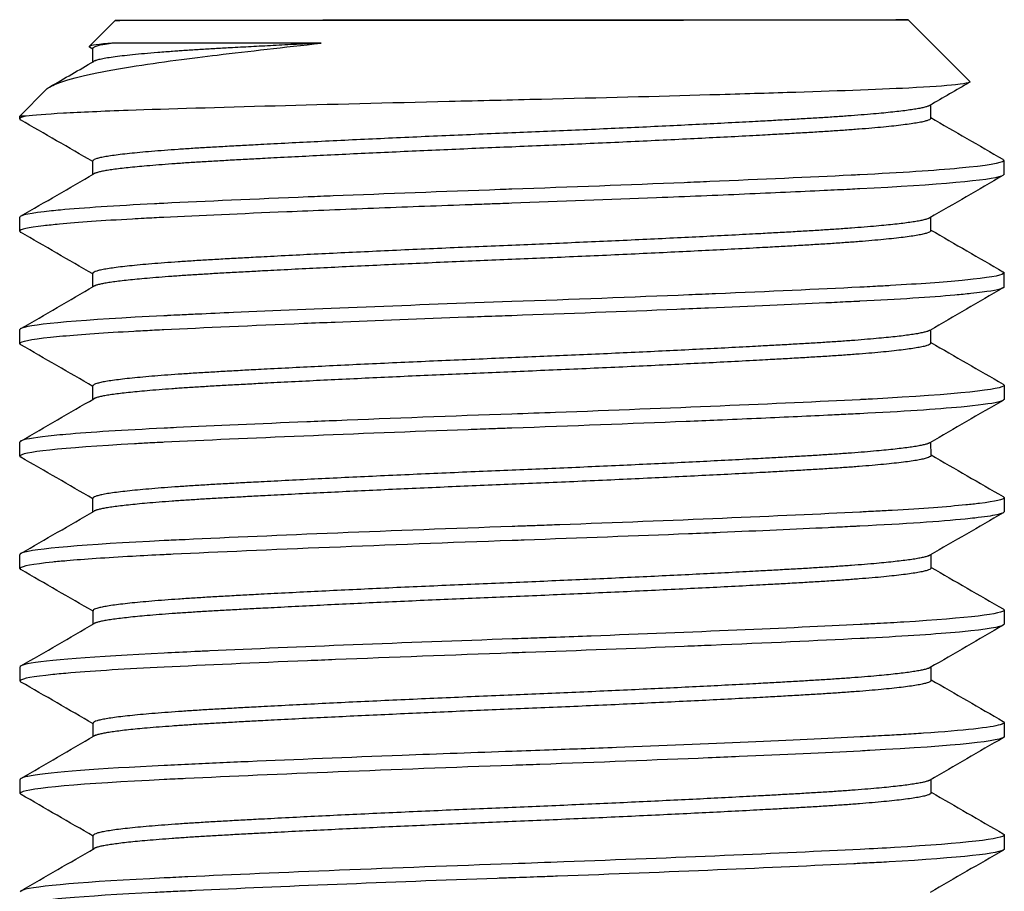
# Model space of a CAD drawing. Header units: inches. Extents: x 1 to 669, y 0 to 417.
# Tile 15 of 256: x 66.93 to 67.368, y 261.511 to 261.899. Entities that reach past the tile are written whole.
import ezdxf

# ---------------------------------------------------------------- set-up
doc = ezdxf.new("R2010")
doc.units = ezdxf.units.IN
doc.header["$LTSCALE"] = 12
doc.header["$MEASUREMENT"] = 0
doc.layers.add('X', color=1, linetype='CONTINUOUS')

msp = doc.modelspace()

# ---------------------------------------------------------------- linework, layer by layer
at = {"layer": 'X'}
for p, q in [((66.97269, 261.89847), (66.9611, 261.88687)), ((67.32519, 261.8987), (67.35264, 261.87128)), ((66.96267, 261.88571), (66.96122, 261.88655)), ((66.96267, 261.87998), (66.96267, 261.88597)), ((66.94202, 261.86777), (66.93021, 261.85595)), ((67.33524, 261.85496), (67.33523, 261.86093)), ((66.93021, 261.8547), (66.93021, 261.85595)), ((66.96271, 261.82998), (66.9627, 261.83597)), ((67.36773, 261.83623), (67.36773, 261.82998)), ((66.93025, 261.8047), (66.93024, 261.81095)), ((67.33527, 261.80496), (67.33527, 261.81093)), ((66.96274, 261.77998), (66.96273, 261.78597)), ((67.36776, 261.78623), (67.36776, 261.77998)), ((66.93028, 261.7547), (66.93028, 261.76095)), ((67.3353, 261.75496), (67.3353, 261.76093)), ((66.96277, 261.72998), (66.96277, 261.73597)), ((67.36779, 261.73623), (67.3678, 261.72998)), ((66.93031, 261.7047), (66.93031, 261.71095)), ((67.33534, 261.70496), (67.33533, 261.71093)), ((66.9628, 261.67998), (66.9628, 261.68597)), ((67.36782, 261.68623), (67.36783, 261.67998)), ((66.93034, 261.6547), (66.93034, 261.66095)), ((67.33537, 261.65496), (67.33536, 261.66093)), ((66.96284, 261.62998), (66.96283, 261.63597)), ((67.36786, 261.63623), (67.36786, 261.62998)), ((66.93038, 261.6047), (66.93037, 261.61095)), ((67.3354, 261.60496), (67.3354, 261.61093)), ((66.96287, 261.57998), (66.96287, 261.58597)), ((67.36789, 261.58623), (67.36789, 261.57998)), ((66.93041, 261.5547), (66.93041, 261.56095)), ((67.33543, 261.55496), (67.33543, 261.56093)), ((66.9629, 261.52998), (66.9629, 261.53597)), ((67.36792, 261.53623), (67.36793, 261.52998))]:
    msp.add_line(p, q, dxfattribs=at)
for centre, major_axis, ratio, start_param, end_param in [((67.14894, 261.89859), (-0.17625, -0.00011), 0.000834, -3.141593, 3.141592), ((67.1492, 261.85796), (0.21899, 0.00327), 0.033631, 2.980181, 3.14111)]:
    msp.add_ellipse(centre, major_axis=major_axis, ratio=ratio, start_param=start_param, end_param=end_param, dxfattribs=at)
at = {"layer": 'X', "extrusion": (-2.42581e-16, -3.71754e-14, -1)}
msp.add_ellipse((67.14894, 261.88856), major_axis=(-0.18627, -0.00012), ratio=0.000834, start_param=-1.098531, end_param=-0.313133, dxfattribs=at)
at = {"layer": 'X', "extrusion": (-1.91351e-16, -4.26631e-14, -1)}
msp.add_ellipse((67.14896, 261.85609), major_axis=(-0.21875, -0.00014), ratio=0.000834, start_param=-0.16102, end_param=0.000001, dxfattribs=at)
at = {"layer": 'X', "extrusion": (-2.21966e-16, 1.07276e-23, -1)}
msp.add_ellipse((67.14896, 261.85609), major_axis=(-0.21875, -0.00014), ratio=0.000834, start_param=0.000001, end_param=0.000834, dxfattribs=at)
at = {"layer": 'X'}
for points, knots in [([(66.94202, 261.86777), (66.94298, 261.86874), (66.94484, 261.8697), (66.95392, 261.87301), (66.96471, 261.87541), (66.99281, 261.88001), (67.00703, 261.88179), (67.03206, 261.88476), (67.04763, 261.88654), (67.06421, 261.88837)], [0, 0, 0, 0, 0.0525016, 0.0525016, 0.1696957, 0.1696957, 0.2757597, 0.2757597, 0.411949, 0.411949, 0.411949, 0.411949]), ([(66.97173, 261.8884), (66.96525, 261.88788), (66.96167, 261.88737), (66.961, 261.88679), (66.96098, 261.88668), (66.96122, 261.88655)], [2.5236603, 2.5236603, 2.5236603, 2.5236603, 3.0141271, 3.0141271, 3.1122649, 3.1122649, 3.1122649, 3.1122649]), ([(67.35265, 261.87128), (67.35294, 261.87097), (67.35232, 261.87048), (67.34164, 261.86937), (67.33468, 261.86888), (67.31087, 261.86764), (67.29187, 261.867), (67.26068, 261.86601), (67.24915, 261.86566), (67.21358, 261.86464), (67.1882, 261.86398), (67.14851, 261.86303), (67.13475, 261.86271), (67.09412, 261.86173), (67.06786, 261.86105), (67.01865, 261.85971), (66.9965, 261.85908), (66.96699, 261.85802), (66.95729, 261.85759), (66.94195, 261.85675), (66.93638, 261.85633), (66.93304, 261.85592)], [0.000001, 0.000001, 0.000001, 0.000001, 0.161292, 0.161292, 0.282548, 0.282548, 0.477075, 0.477075, 0.579486, 0.579486, 0.77713, 0.77713, 0.880774, 0.880774, 1.087573, 1.087573, 1.304168, 1.304168, 1.442845, 1.442845, 1.581688, 1.581688, 1.581688, 1.581688]), ([(67.3673, 261.83672), (67.36758, 261.83656), (67.36773, 261.83639), (67.36773, 261.83623), (67.36773, 261.83617), (67.3677, 261.8361), (67.36766, 261.83604), (67.36692, 261.83498), (67.36019, 261.83385), (67.34792, 261.83272), (67.33709, 261.83172), (67.32207, 261.83074), (67.30366, 261.82981), (67.30239, 261.82975), (67.3011, 261.82968), (67.2998, 261.82962), (67.28144, 261.82871), (67.26019, 261.82775), (67.23699, 261.82678), (67.23324, 261.82662), (67.22943, 261.82646), (67.2256, 261.82631), (67.20111, 261.82531), (67.17512, 261.82433), (67.14898, 261.82341), (67.14727, 261.82335), (67.14554, 261.82329), (67.14382, 261.82322), (67.11839, 261.82232), (67.09326, 261.82137), (67.06956, 261.82041), (67.06583, 261.82026), (67.06214, 261.82011), (67.0585, 261.81996), (67.03462, 261.81898), (67.01286, 261.81801), (66.99431, 261.81711), (66.99292, 261.81704), (66.99155, 261.81697), (66.99019, 261.81691), (66.97263, 261.81602), (66.95845, 261.81508), (66.94829, 261.81414), (66.94688, 261.81401), (66.94555, 261.81388), (66.9443, 261.81375), (66.93501, 261.81278), (66.93024, 261.81183), (66.93024, 261.81095)], [1.369124, 1.369124, 1.369124, 1.369124, 1.404032, 1.404032, 1.404032, 1.417909, 1.417909, 1.417909, 1.643334, 1.643334, 1.643334, 1.842499, 1.842499, 1.842499, 1.856244, 1.856244, 1.856244, 2.049857, 2.049857, 2.049857, 2.081166, 2.081166, 2.081166, 2.28109, 2.28109, 2.28109, 2.294236, 2.294236, 2.294236, 2.488648, 2.488648, 2.488648, 2.519217, 2.519217, 2.519217, 2.719808, 2.719808, 2.719808, 2.734839, 2.734839, 2.734839, 2.930028, 2.930028, 2.930028, 2.957135, 2.957135, 2.957135, 3.158656, 3.158656, 3.158656, 3.158656]), ([(67.36773, 261.82998), (67.36773, 261.8299), (67.3677, 261.82982), (67.36762, 261.82974), (67.36755, 261.82965), (67.36742, 261.82956), (67.36726, 261.82947), (67.3671, 261.82938), (67.36691, 261.82929), (67.36668, 261.82921), (67.36175, 261.82737), (67.33867, 261.82532), (67.30366, 261.82356), (67.30224, 261.82349), (67.3008, 261.82342), (67.29933, 261.82334), (67.29751, 261.82325), (67.29565, 261.82316), (67.29376, 261.82307), (67.29183, 261.82298), (67.28986, 261.82288), (67.28787, 261.82279), (67.28236, 261.82253), (67.27663, 261.82226), (67.27072, 261.82199), (67.2589, 261.82146), (67.24632, 261.82091), (67.23316, 261.82037), (67.22666, 261.8201), (67.22001, 261.81983), (67.21325, 261.81956), (67.19238, 261.81873), (67.17049, 261.81791), (67.14899, 261.81716), (67.14725, 261.8171), (67.1455, 261.81703), (67.14376, 261.81697), (67.14141, 261.81689), (67.13906, 261.8168), (67.13671, 261.81672), (67.13388, 261.81662), (67.13106, 261.81652), (67.12825, 261.81641), (67.12134, 261.81616), (67.11448, 261.81591), (67.10768, 261.81565), (67.09408, 261.81514), (67.08075, 261.81462), (67.06787, 261.8141), (67.06145, 261.81384), (67.05513, 261.81358), (67.04896, 261.81332), (67.02875, 261.81247), (67.01015, 261.81163), (66.99431, 261.81086), (66.99287, 261.81079), (66.99144, 261.81072), (66.99003, 261.81065), (66.9885, 261.81057), (66.98699, 261.81049), (66.9855, 261.81041), (66.98373, 261.81032), (66.982, 261.81023), (66.98031, 261.81013), (66.96702, 261.80939), (66.9561, 261.80863), (66.9479, 261.80786), (66.94526, 261.80761), (66.94291, 261.80736), (66.94084, 261.80712), (66.93381, 261.80628), (66.93025, 261.80546), (66.93025, 261.8047)], [63.657498, 63.657498, 63.657498, 63.657498, 63.67508, 63.67508, 63.67508, 63.694302, 63.694302, 63.694302, 63.712435, 63.712435, 63.712435, 64.095863, 64.095863, 64.095863, 64.111422, 64.111422, 64.111422, 64.130662, 64.130662, 64.130662, 64.150386, 64.150386, 64.150386, 64.20491, 64.20491, 64.20491, 64.313956, 64.313956, 64.313956, 64.367864, 64.367864, 64.367864, 64.534288, 64.534288, 64.534288, 64.54775, 64.54775, 64.54775, 64.565764, 64.565764, 64.565764, 64.587349, 64.587349, 64.587349, 64.64041, 64.64041, 64.64041, 64.746531, 64.746531, 64.746531, 64.799472, 64.799472, 64.799472, 64.972776, 64.972776, 64.972776, 64.988576, 64.988576, 64.988576, 65.005648, 65.005648, 65.005648, 65.025985, 65.025985, 65.025985, 65.185613, 65.185613, 65.185613, 65.236797, 65.236797, 65.236797, 65.411332, 65.411332, 65.411332, 65.411332]), ([(66.93025, 261.8047), (66.93025, 261.80465), (66.93026, 261.80461), (66.93028, 261.80457), (66.93032, 261.8045), (66.93038, 261.80442), (66.93049, 261.80435), (66.93053, 261.80432), (66.93058, 261.80428), (66.93064, 261.80425)], [63.62416, 63.62416, 63.62416, 63.62416, 63.63381522, 63.63381522, 63.63381522, 63.65037164, 63.65037164, 63.65037164, 63.65749763, 63.65749763, 63.65749763, 63.65749763]), ([(67.36733, 261.78672), (67.36741, 261.78668), (67.36747, 261.78663), (67.36753, 261.78659), (67.36764, 261.7865), (67.36771, 261.78642), (67.36774, 261.78633), (67.36775, 261.7863), (67.36776, 261.78627), (67.36776, 261.78623), (67.36776, 261.78531), (67.3631, 261.78433), (67.35401, 261.78333), (67.35251, 261.78317), (67.35089, 261.783), (67.34916, 261.78284), (67.34098, 261.78206), (67.33027, 261.78129), (67.31734, 261.78054), (67.31519, 261.78042), (67.31297, 261.7803), (67.31069, 261.78017), (67.30905, 261.78009), (67.30738, 261.78), (67.30567, 261.77991), (67.30502, 261.77988), (67.30436, 261.77984), (67.30369, 261.77981), (67.28516, 261.77888), (67.2634, 261.77789), (67.23953, 261.77688), (67.23564, 261.77672), (67.23169, 261.77656), (67.2277, 261.77639), (67.20263, 261.77537), (67.17589, 261.77435), (67.14902, 261.77341), (67.10512, 261.77186), (67.06137, 261.77014), (67.02528, 261.76854), (67.01975, 261.7683), (67.0144, 261.76805), (67.00924, 261.76782), (67.00659, 261.76769), (67.004, 261.76757), (67.00145, 261.76745), (66.99961, 261.76736), (66.99778, 261.76728), (66.99599, 261.76719), (66.99544, 261.76716), (66.99489, 261.76714), (66.99434, 261.76711), (66.95854, 261.76537), (66.93582, 261.7634), (66.93119, 261.76163), (66.93088, 261.76151), (66.93064, 261.76139), (66.93049, 261.76127), (66.93037, 261.76119), (66.93031, 261.7611), (66.93028, 261.76101), (66.93028, 261.76099), (66.93028, 261.76097), (66.93028, 261.76095)], [4.879662, 4.879662, 4.879662, 4.879662, 4.88911, 4.88911, 4.88911, 4.907318, 4.907318, 4.907318, 4.91453, 4.91453, 4.91453, 5.11366, 5.11366, 5.11366, 5.146498, 5.146498, 5.146498, 5.301557, 5.301557, 5.301557, 5.327423, 5.327423, 5.327423, 5.346064, 5.346064, 5.346064, 5.353244, 5.353244, 5.353244, 5.553634, 5.553634, 5.553634, 5.586292, 5.586292, 5.586292, 5.791829, 5.791829, 5.791829, 6.127524, 6.127524, 6.127524, 6.178907, 6.178907, 6.178907, 6.205233, 6.205233, 6.205233, 6.224379, 6.224379, 6.224379, 6.230289, 6.230289, 6.230289, 6.617547, 6.617547, 6.617547, 6.644117, 6.644117, 6.644117, 6.663586, 6.663586, 6.663586, 6.668625, 6.668625, 6.668625, 6.668625]), ([(67.36776, 261.77998), (67.36776, 261.77995), (67.36776, 261.77992), (67.36775, 261.77989), (67.36771, 261.77979), (67.36763, 261.77969), (67.36749, 261.77959), (67.36733, 261.77948), (67.36711, 261.77937), (67.36683, 261.77926), (67.36498, 261.77852), (67.36035, 261.77775), (67.35308, 261.77698), (67.35093, 261.77675), (67.34854, 261.77652), (67.34594, 261.77629), (67.33527, 261.77535), (67.32085, 261.77442), (67.3037, 261.77356), (67.30358, 261.77356), (67.30347, 261.77355), (67.30335, 261.77354), (67.3018, 261.77347), (67.30022, 261.77339), (67.29861, 261.77331), (67.29534, 261.77315), (67.29199, 261.77298), (67.28856, 261.77282), (67.27279, 261.77207), (67.25526, 261.77129), (67.23648, 261.77051), (67.23186, 261.77031), (67.22715, 261.77012), (67.22239, 261.76993), (67.19882, 261.76897), (67.17382, 261.76803), (67.14902, 261.76716), (67.14854, 261.76714), (67.14805, 261.76712), (67.14756, 261.76711), (67.14562, 261.76704), (67.14367, 261.76697), (67.14171, 261.7669), (67.13744, 261.76675), (67.13317, 261.76659), (67.12892, 261.76644), (67.10888, 261.76571), (67.08919, 261.76495), (67.0704, 261.7642), (67.06572, 261.76401), (67.0611, 261.76382), (67.05654, 261.76363), (67.03341, 261.76267), (67.01224, 261.76173), (66.99435, 261.76086), (66.99409, 261.76085), (66.99383, 261.76083), (66.99358, 261.76082), (66.99205, 261.76075), (66.99054, 261.76067), (66.98906, 261.7606), (66.98625, 261.76045), (66.98352, 261.76031), (66.98089, 261.76016), (66.96813, 261.75946), (66.95752, 261.75872), (66.94936, 261.75799), (66.94741, 261.75781), (66.9456, 261.75764), (66.94393, 261.75746), (66.9349, 261.75651), (66.93028, 261.75556), (66.93028, 261.7547)], [60.146145, 60.146145, 60.146145, 60.146145, 60.1531, 60.1531, 60.1531, 60.174335, 60.174335, 60.174335, 60.197653, 60.197653, 60.197653, 60.352176, 60.352176, 60.352176, 60.397878, 60.397878, 60.397878, 60.585098, 60.585098, 60.585098, 60.586344, 60.586344, 60.586344, 60.603229, 60.603229, 60.603229, 60.637386, 60.637386, 60.637386, 60.794249, 60.794249, 60.794249, 60.832869, 60.832869, 60.832869, 61.024143, 61.024143, 61.024143, 61.027888, 61.027888, 61.027888, 61.04283, 61.04283, 61.04283, 61.075544, 61.075544, 61.075544, 61.229749, 61.229749, 61.229749, 61.268137, 61.268137, 61.268137, 61.463282, 61.463282, 61.463282, 61.466079, 61.466079, 61.466079, 61.482735, 61.482735, 61.482735, 61.514259, 61.514259, 61.514259, 61.667193, 61.667193, 61.667193, 61.703801, 61.703801, 61.703801, 61.902519, 61.902519, 61.902519, 61.902519]), ([(66.93028, 261.7547), (66.93028, 261.75469), (66.93028, 261.75468), (66.93028, 261.75468), (66.93029, 261.7546), (66.93033, 261.75452), (66.93041, 261.75444), (66.93047, 261.75438), (66.93056, 261.75432), (66.93067, 261.75425)], [60.1128612, 60.1128612, 60.1128612, 60.1128612, 60.11448477, 60.11448477, 60.11448477, 60.13215151, 60.13215151, 60.13215151, 60.14614486, 60.14614486, 60.14614486, 60.14614486]), ([(67.36736, 261.73672), (67.36747, 261.73666), (67.36756, 261.73659), (67.36763, 261.73653), (67.36771, 261.73646), (67.36776, 261.73639), (67.36778, 261.73632), (67.36779, 261.73629), (67.36779, 261.73626), (67.36779, 261.73623), (67.36779, 261.73431), (67.34659, 261.73208), (67.3094, 261.7301), (67.3081, 261.73003), (67.30678, 261.72997), (67.30544, 261.7299), (67.30487, 261.72987), (67.3043, 261.72984), (67.30373, 261.72981), (67.26791, 261.72801), (67.21908, 261.72595), (67.16846, 261.7241), (67.16201, 261.72387), (67.1555, 261.72363), (67.14905, 261.72341), (67.12257, 261.72248), (67.09597, 261.72148), (67.07106, 261.72047), (67.0666, 261.72029), (67.0622, 261.72011), (67.05787, 261.71993), (67.0366, 261.71906), (67.017, 261.71819), (66.99986, 261.71737), (66.99811, 261.71729), (66.99638, 261.71721), (66.99469, 261.71712), (66.99459, 261.71712), (66.99448, 261.71711), (66.99437, 261.71711), (66.97641, 261.71624), (66.96151, 261.7153), (66.95072, 261.71436), (66.94886, 261.71419), (66.94712, 261.71403), (66.94551, 261.71387), (66.93799, 261.71311), (66.9332, 261.71237), (66.93127, 261.71165), (66.93088, 261.71151), (66.93061, 261.71136), (66.93046, 261.71122), (66.93037, 261.71114), (66.93032, 261.71106), (66.93031, 261.71098), (66.93031, 261.71097), (66.93031, 261.71096), (66.93031, 261.71095)], [8.385979, 8.385979, 8.385979, 8.385979, 8.399349, 8.399349, 8.399349, 8.41461, 8.41461, 8.41461, 8.420775, 8.420775, 8.420775, 8.837702, 8.837702, 8.837702, 8.852307, 8.852307, 8.852307, 8.858529, 8.858529, 8.858529, 9.246742, 9.246742, 9.246742, 9.296174, 9.296174, 9.296174, 9.499253, 9.499253, 9.499253, 9.535633, 9.535633, 9.535633, 9.714327, 9.714327, 9.714327, 9.732559, 9.732559, 9.732559, 9.733715, 9.733715, 9.733715, 9.928632, 9.928632, 9.928632, 9.962165, 9.962165, 9.962165, 10.118907, 10.118907, 10.118907, 10.15045, 10.15045, 10.15045, 10.168471, 10.168471, 10.168471, 10.171155, 10.171155, 10.171155, 10.171155]), ([(67.3678, 261.72998), (67.3678, 261.72995), (67.36779, 261.72991), (67.36778, 261.72988), (67.36775, 261.72981), (67.3677, 261.72974), (67.36762, 261.72967), (67.36747, 261.72954), (67.36724, 261.72941), (67.36691, 261.72927), (67.36515, 261.72856), (67.36076, 261.72781), (67.35385, 261.72706), (67.35227, 261.72689), (67.35055, 261.72671), (67.34871, 261.72654), (67.33782, 261.72552), (67.32251, 261.7245), (67.30373, 261.72356), (67.30308, 261.72353), (67.30243, 261.7235), (67.30177, 261.72346), (67.30033, 261.72339), (67.29888, 261.72332), (67.29741, 261.72325), (67.2948, 261.72312), (67.29214, 261.72299), (67.28942, 261.72286), (67.28446, 261.72262), (67.27933, 261.72238), (67.27404, 261.72214), (67.26345, 261.72166), (67.25222, 261.72117), (67.24047, 261.72067), (67.23588, 261.72048), (67.23121, 261.72028), (67.22648, 261.72009), (67.20174, 261.71908), (67.17542, 261.71808), (67.14905, 261.71716), (67.14832, 261.71713), (67.14759, 261.7171), (67.14685, 261.71708), (67.1446, 261.717), (67.14236, 261.71692), (67.14011, 261.71684), (67.13662, 261.71672), (67.13313, 261.71659), (67.12965, 261.71646), (67.07903, 261.71462), (67.03029, 261.7126), (66.99438, 261.71086), (66.99373, 261.71083), (66.99307, 261.7108), (66.99243, 261.71076), (66.99096, 261.71069), (66.98952, 261.71062), (66.98811, 261.71055), (66.98577, 261.71043), (66.9835, 261.7103), (66.98129, 261.71018), (66.94867, 261.70838), (66.93031, 261.70641), (66.93031, 261.7047)], [56.628331, 56.628331, 56.628331, 56.628331, 56.635791, 56.635791, 56.635791, 56.650769, 56.650769, 56.650769, 56.678598, 56.678598, 56.678598, 56.8294, 56.8294, 56.8294, 56.863886, 56.863886, 56.863886, 57.068108, 57.068108, 57.068108, 57.075154, 57.075154, 57.075154, 57.090489, 57.090489, 57.090489, 57.117709, 57.117709, 57.117709, 57.167311, 57.167311, 57.167311, 57.266515, 57.266515, 57.266515, 57.305276, 57.305276, 57.305276, 57.508001, 57.508001, 57.508001, 57.513631, 57.513631, 57.513631, 57.530853, 57.530853, 57.530853, 57.557686, 57.557686, 57.557686, 57.948013, 57.948013, 57.948013, 57.955112, 57.955112, 57.955112, 57.971169, 57.971169, 57.971169, 57.997625, 57.997625, 57.997625, 58.388146, 58.388146, 58.388146, 58.388146]), ([(66.93031, 261.7047), (66.93031, 261.70467), (66.93032, 261.70464), (66.93033, 261.70461), (66.93035, 261.70455), (66.9304, 261.70448), (66.93048, 261.70441), (66.93054, 261.70436), (66.93061, 261.7043), (66.9307, 261.70425)], [56.59500385, 56.59500385, 56.59500385, 56.59500385, 56.60125824, 56.60125824, 56.60125824, 56.6167136, 56.6167136, 56.6167136, 56.62833072, 56.62833072, 56.62833072, 56.62833072]), ([(67.3674, 261.68672), (67.36745, 261.68669), (67.3675, 261.68666), (67.36754, 261.68663), (67.36767, 261.68653), (67.36776, 261.68644), (67.3678, 261.68635), (67.36782, 261.68631), (67.36782, 261.68627), (67.36782, 261.68623), (67.36782, 261.68542), (67.36414, 261.68454), (67.35687, 261.68365), (67.35506, 261.68343), (67.35302, 261.68321), (67.35078, 261.68299), (67.34255, 261.68217), (67.33152, 261.68136), (67.31802, 261.68058), (67.3157, 261.68044), (67.31331, 261.68031), (67.31084, 261.68018), (67.30942, 261.6801), (67.30798, 261.68003), (67.30653, 261.67995), (67.30561, 261.6799), (67.30469, 261.67986), (67.30376, 261.67981), (67.26858, 261.67804), (67.2203, 261.676), (67.1703, 261.67417), (67.16724, 261.67406), (67.16418, 261.67394), (67.1611, 261.67383), (67.15877, 261.67375), (67.15644, 261.67367), (67.15413, 261.67358), (67.15244, 261.67352), (67.15076, 261.67347), (67.14908, 261.67341), (67.09658, 261.67156), (67.04343, 261.66943), (67.00372, 261.66755), (67.00198, 261.66747), (67.00026, 261.66739), (66.99858, 261.66731), (66.99717, 261.66724), (66.99577, 261.66718), (66.99441, 261.66711), (66.95921, 261.6654), (66.93617, 261.66343), (66.93135, 261.66167), (66.93104, 261.66155), (66.9308, 261.66144), (66.93063, 261.66133), (66.93052, 261.66125), (66.93044, 261.66118), (66.93039, 261.6611), (66.93036, 261.66105), (66.93034, 261.661), (66.93034, 261.66095)], [11.885172, 11.885172, 11.885172, 11.885172, 11.891654, 11.891654, 11.891654, 11.911496, 11.911496, 11.911496, 11.919974, 11.919974, 11.919974, 12.096766, 12.096766, 12.096766, 12.140967, 12.140967, 12.140967, 12.302965, 12.302965, 12.302965, 12.330821, 12.330821, 12.330821, 12.346844, 12.346844, 12.346844, 12.356964, 12.356964, 12.356964, 12.739816, 12.739816, 12.739816, 12.763248, 12.763248, 12.763248, 12.780971, 12.780971, 12.780971, 12.793875, 12.793875, 12.793875, 13.198077, 13.198077, 13.198077, 13.215814, 13.215814, 13.215814, 13.230713, 13.230713, 13.230713, 13.614077, 13.614077, 13.614077, 13.638588, 13.638588, 13.638588, 13.65572, 13.65572, 13.65572, 13.667481, 13.667481, 13.667481, 13.667481]), ([(67.36783, 261.67998), (67.36783, 261.67995), (67.36782, 261.67993), (67.36781, 261.6799), (67.36779, 261.67982), (67.36773, 261.67973), (67.36763, 261.67965), (67.36722, 261.67931), (67.36619, 261.67895), (67.36454, 261.6786), (67.36235, 261.67812), (67.35909, 261.67764), (67.35478, 261.67716), (67.35346, 261.67701), (67.35205, 261.67686), (67.35055, 261.67671), (67.33957, 261.67563), (67.32368, 261.67456), (67.30376, 261.67356), (67.30315, 261.67353), (67.30254, 261.6735), (67.30192, 261.67347), (67.30029, 261.67339), (67.29864, 261.67331), (67.29696, 261.67322), (67.29458, 261.67311), (67.29216, 261.67299), (67.28969, 261.67287), (67.27509, 261.67217), (67.25894, 261.67145), (67.24164, 261.67072), (67.23701, 261.67052), (67.23228, 261.67033), (67.2275, 261.67013), (67.20416, 261.66918), (67.17945, 261.66823), (67.15444, 261.66735), (67.15266, 261.66728), (67.15087, 261.66722), (67.14909, 261.66716), (67.09349, 261.6652), (67.03863, 261.66298), (66.99837, 261.66105), (66.99703, 261.66099), (66.99571, 261.66092), (66.99441, 261.66086), (66.98946, 261.66062), (66.98476, 261.66037), (66.98032, 261.66013), (66.9687, 261.65948), (66.95888, 261.65881), (66.9511, 261.65814), (66.94885, 261.65794), (66.94677, 261.65775), (66.94488, 261.65755), (66.93596, 261.65664), (66.93107, 261.65574), (66.93042, 261.65489), (66.93037, 261.65483), (66.93034, 261.65476), (66.93034, 261.6547)], [53.103496, 53.103496, 53.103496, 53.103496, 53.109644, 53.109644, 53.109644, 53.12728, 53.12728, 53.12728, 53.200921, 53.200921, 53.200921, 53.298345, 53.298345, 53.298345, 53.328007, 53.328007, 53.328007, 53.544267, 53.544267, 53.544267, 53.550879, 53.550879, 53.550879, 53.568389, 53.568389, 53.568389, 53.593178, 53.593178, 53.593178, 53.739911, 53.739911, 53.739911, 53.779254, 53.779254, 53.779254, 53.971435, 53.971435, 53.971435, 53.985137, 53.985137, 53.985137, 54.411765, 54.411765, 54.411765, 54.425905, 54.425905, 54.425905, 54.479628, 54.479628, 54.479628, 54.620207, 54.620207, 54.620207, 54.660812, 54.660812, 54.660812, 54.851896, 54.851896, 54.851896, 54.866541, 54.866541, 54.866541, 54.866541]), ([(67.36743, 261.63672), (67.36751, 261.63668), (67.36757, 261.63663), (67.36763, 261.63659), (67.36778, 261.63647), (67.36786, 261.63635), (67.36786, 261.63623), (67.36786, 261.63458), (67.35193, 261.63265), (67.32319, 261.63089), (67.31944, 261.63066), (67.31545, 261.63043), (67.3113, 261.6302), (67.30885, 261.63007), (67.30635, 261.62994), (67.30379, 261.62981), (67.27204, 261.62821), (67.2292, 261.62637), (67.18431, 261.62469), (67.17913, 261.62449), (67.17391, 261.6243), (67.16866, 261.62411), (67.16584, 261.624), (67.16303, 261.6239), (67.16022, 261.6238), (67.1565, 261.62367), (67.1528, 261.62354), (67.14911, 261.62341), (67.10154, 261.62173), (67.05291, 261.6198), (67.01481, 261.61807), (67.01251, 261.61796), (67.01023, 261.61786), (67.008, 261.61775), (67.00327, 261.61753), (66.99875, 261.61732), (66.99444, 261.61711), (66.96342, 261.6156), (66.94151, 261.61387), (66.93374, 261.61228), (66.93284, 261.6121), (66.93212, 261.61192), (66.93158, 261.61174), (66.93129, 261.61164), (66.93106, 261.61155), (66.93087, 261.61145), (66.93054, 261.61128), (66.93037, 261.61111), (66.93037, 261.61095)], [15.379007, 15.379007, 15.379007, 15.379007, 15.38833, 15.38833, 15.38833, 15.413937, 15.413937, 15.413937, 15.775312, 15.775312, 15.775312, 15.822529, 15.822529, 15.822529, 15.850417, 15.850417, 15.850417, 16.19693, 16.19693, 16.19693, 16.236954, 16.236954, 16.236954, 16.258434, 16.258434, 16.258434, 16.286852, 16.286852, 16.286852, 16.654017, 16.654017, 16.654017, 16.676242, 16.676242, 16.676242, 16.723245, 16.723245, 16.723245, 17.061828, 17.061828, 17.061828, 17.100957, 17.100957, 17.100957, 17.121788, 17.121788, 17.121788, 17.1596, 17.1596, 17.1596, 17.1596]), ([(67.36786, 261.62998), (67.36786, 261.62903), (67.36283, 261.628), (67.35301, 261.62696), (67.35145, 261.6268), (67.34978, 261.62663), (67.34799, 261.62647), (67.33796, 261.62554), (67.32436, 261.62463), (67.30773, 261.62376), (67.30643, 261.62369), (67.30512, 261.62363), (67.30379, 261.62356), (67.28479, 261.62261), (67.26231, 261.62158), (67.23765, 261.62055), (67.2337, 261.62039), (67.22971, 261.62022), (67.22567, 261.62006), (67.20308, 261.61913), (67.17923, 261.61823), (67.15508, 261.61737), (67.15309, 261.6173), (67.1511, 261.61723), (67.14912, 261.61716), (67.12237, 261.61622), (67.09564, 261.61521), (67.07057, 261.6142), (67.06639, 261.61403), (67.06227, 261.61386), (67.05821, 261.6137), (67.03452, 261.61272), (67.01282, 261.61175), (66.99444, 261.61086), (66.97759, 261.61004), (66.96351, 261.60917), (66.95293, 261.60829), (66.94997, 261.60804), (66.94728, 261.6078), (66.94488, 261.60755), (66.93615, 261.60665), (66.93128, 261.60577), (66.93049, 261.60494), (66.93042, 261.60486), (66.93038, 261.60478), (66.93038, 261.6047)], [49.582932, 49.582932, 49.582932, 49.582932, 49.790605, 49.790605, 49.790605, 49.82349, 49.82349, 49.82349, 50.008531, 50.008531, 50.008531, 50.022935, 50.022935, 50.022935, 50.22945, 50.22945, 50.22945, 50.26251, 50.26251, 50.26251, 50.447595, 50.447595, 50.447595, 50.462819, 50.462819, 50.462819, 50.668487, 50.668487, 50.668487, 50.702741, 50.702741, 50.702741, 50.902586, 50.902586, 50.902586, 51.085864, 51.085864, 51.085864, 51.137172, 51.137172, 51.137172, 51.324089, 51.324089, 51.324089, 51.342238, 51.342238, 51.342238, 51.342238]), ([(67.36746, 261.58672), (67.36775, 261.58656), (67.36789, 261.58639), (67.36789, 261.58623), (67.36789, 261.58591), (67.36731, 261.58557), (67.36613, 261.58523), (67.36192, 261.584), (67.35013, 261.5827), (67.33195, 261.58145), (67.32915, 261.58126), (67.32619, 261.58107), (67.32309, 261.58088), (67.32039, 261.58071), (67.31759, 261.58055), (67.3147, 261.58039), (67.3112, 261.58019), (67.30757, 261.58), (67.30382, 261.57981), (67.2747, 261.57835), (67.23622, 261.57668), (67.19547, 261.57511), (67.19032, 261.57491), (67.18512, 261.57471), (67.17989, 261.57452), (67.17516, 261.57434), (67.1704, 261.57417), (67.16565, 261.574), (67.16013, 261.5738), (67.15462, 261.5736), (67.14915, 261.57341), (67.13294, 261.57284), (67.11635, 261.57223), (67.10029, 261.57162), (67.07594, 261.57068), (67.0528, 261.56974), (67.03181, 261.56882), (67.02748, 261.56864), (67.02325, 261.56845), (67.01912, 261.56826), (67.01489, 261.56807), (67.01077, 261.56788), (67.00679, 261.5677), (67.00252, 261.5675), (66.99841, 261.5673), (66.99447, 261.56711), (66.96526, 261.56569), (66.9441, 261.56408), (66.9353, 261.56257), (66.93425, 261.56239), (66.93336, 261.56221), (66.93264, 261.56203), (66.93134, 261.56171), (66.93061, 261.56139), (66.93044, 261.56109), (66.93042, 261.56104), (66.93041, 261.56099), (66.93041, 261.56095)], [18.869722, 18.869722, 18.869722, 18.869722, 18.904696, 18.904696, 18.904696, 18.975367, 18.975367, 18.975367, 19.227445, 19.227445, 19.227445, 19.26634, 19.26634, 19.26634, 19.300092, 19.300092, 19.300092, 19.340905, 19.340905, 19.340905, 19.658475, 19.658475, 19.658475, 19.698593, 19.698593, 19.698593, 19.73491, 19.73491, 19.73491, 19.777094, 19.777094, 19.777094, 19.902034, 19.902034, 19.902034, 20.091423, 20.091423, 20.091423, 20.130438, 20.130438, 20.130438, 20.170389, 20.170389, 20.170389, 20.213265, 20.213265, 20.213265, 20.531604, 20.531604, 20.531604, 20.569829, 20.569829, 20.569829, 20.63888, 20.63888, 20.63888, 20.649422, 20.649422, 20.649422, 20.649422]), ([(67.36789, 261.57998), (67.36789, 261.57804), (67.3462, 261.57577), (67.30821, 261.57379), (67.30676, 261.57371), (67.3053, 261.57364), (67.30383, 261.57356), (67.28814, 261.57277), (67.26992, 261.57193), (67.25007, 261.57108), (67.24557, 261.57088), (67.24099, 261.57069), (67.23634, 261.57049), (67.21262, 261.56951), (67.18727, 261.56852), (67.16145, 261.56759), (67.15944, 261.56752), (67.15742, 261.56745), (67.15541, 261.56738), (67.15331, 261.5673), (67.15123, 261.56723), (67.14915, 261.56716), (67.09658, 261.56531), (67.04364, 261.56318), (67.00398, 261.56131), (67.00243, 261.56124), (67.00091, 261.56117), (66.9994, 261.5611), (66.99772, 261.56102), (66.99608, 261.56094), (66.99448, 261.56086), (66.95752, 261.55906), (66.93419, 261.55699), (66.93085, 261.55517), (66.93072, 261.5551), (66.93061, 261.55503), (66.93054, 261.55495), (66.93045, 261.55487), (66.93041, 261.55478), (66.93041, 261.5547)], [46.069443, 46.069443, 46.069443, 46.069443, 46.492499, 46.492499, 46.492499, 46.508571, 46.508571, 46.508571, 46.679618, 46.679618, 46.679618, 46.718362, 46.718362, 46.718362, 46.916177, 46.916177, 46.916177, 46.931596, 46.931596, 46.931596, 46.947605, 46.947605, 46.947605, 47.353195, 47.353195, 47.353195, 47.368997, 47.368997, 47.368997, 47.386548, 47.386548, 47.386548, 47.789937, 47.789937, 47.789937, 47.805993, 47.805993, 47.805993, 47.825404, 47.825404, 47.825404, 47.825404]), ([(67.36749, 261.53672), (67.36777, 261.53655), (67.36792, 261.53639), (67.36792, 261.53623), (67.36792, 261.5345), (67.35048, 261.53247), (67.31917, 261.53064), (67.31434, 261.53036), (67.30921, 261.53008), (67.30386, 261.52981), (67.26917, 261.52807), (67.22153, 261.52605), (67.17205, 261.52423), (67.16441, 261.52395), (67.15675, 261.52367), (67.14918, 261.52341), (67.09729, 261.52158), (67.04436, 261.51946), (67.00494, 261.51761), (67.00134, 261.51744), (66.99786, 261.51727), (66.9945, 261.51711), (66.95983, 261.51542), (66.93685, 261.51348), (66.93164, 261.51174), (66.93083, 261.51147), (66.93044, 261.5112), (66.93044, 261.51095)], [22.359031, 22.359031, 22.359031, 22.359031, 22.393956, 22.393956, 22.393956, 22.771766, 22.771766, 22.771766, 22.83008, 22.83008, 22.83008, 23.207868, 23.207868, 23.207868, 23.266206, 23.266206, 23.266206, 23.665818, 23.665818, 23.665818, 23.702338, 23.702338, 23.702338, 24.080042, 24.080042, 24.080042, 24.138477, 24.138477, 24.138477, 24.138477]), ([(67.36793, 261.52998), (67.36793, 261.52992), (67.36791, 261.52987), (67.36787, 261.52981), (67.36678, 261.52806), (67.34844, 261.52606), (67.31668, 261.52425), (67.3152, 261.52416), (67.31368, 261.52408), (67.31213, 261.52399), (67.30944, 261.52385), (67.30668, 261.5237), (67.30386, 261.52356), (67.30293, 261.52351), (67.30199, 261.52347), (67.30104, 261.52342), (67.26592, 261.52167), (67.21839, 261.51967), (67.16929, 261.51788), (67.16683, 261.51779), (67.16435, 261.5177), (67.16188, 261.51761), (67.15763, 261.51746), (67.15339, 261.5173), (67.14918, 261.51716), (67.14694, 261.51708), (67.1447, 261.517), (67.14245, 261.51692), (67.09411, 261.5152), (67.04572, 261.51325), (67.00835, 261.51152), (67.00638, 261.51142), (67.00443, 261.51133), (67.00252, 261.51124), (66.99977, 261.51111), (66.9971, 261.51099), (66.99451, 261.51086), (66.99314, 261.51079), (66.9918, 261.51073), (66.99046, 261.51066), (66.95793, 261.50902), (66.93662, 261.50716), (66.93164, 261.50548), (66.93137, 261.50539), (66.93115, 261.5053), (66.93097, 261.50522), (66.93062, 261.50504), (66.93044, 261.50487), (66.93044, 261.5047)], [42.561213, 42.561213, 42.561213, 42.561213, 42.573851, 42.573851, 42.573851, 42.951185, 42.951185, 42.951185, 42.968852, 42.968852, 42.968852, 42.999698, 42.999698, 42.999698, 43.009888, 43.009888, 43.009888, 43.38666, 43.38666, 43.38666, 43.405561, 43.405561, 43.405561, 43.438122, 43.438122, 43.438122, 43.455472, 43.455472, 43.455472, 43.828427, 43.828427, 43.828427, 43.848102, 43.848102, 43.848102, 43.876488, 43.876488, 43.876488, 43.891431, 43.891431, 43.891431, 44.256299, 44.256299, 44.256299, 44.275822, 44.275822, 44.275822, 44.314801, 44.314801, 44.314801, 44.314801])]:
    msp.add_open_spline(points, degree=3, knots=knots, dxfattribs=at)
msp.add_rational_spline([(66.97173, 261.8884), (66.96267, 261.88713), (66.96267, 261.88597)], [0.963463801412, 0.969555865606, 0.999999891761], degree=2, dxfattribs=at)
for points, weights, knots in [([(67.06421, 261.88837), (67.03802, 261.88708), (67.01723, 261.88589), (66.96803, 261.88308), (66.96314, 261.88025)], [0.963463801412, 0.969555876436, 1, 0.930841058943, 0.987350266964], [0.02738127, 0.02738127, 0.02738127, 0.029761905, 0.029761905, 0.035169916, 0.035169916, 0.035169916]), ([(67.33473, 261.86064), (67.32965, 261.85769), (67.28068, 261.85481), (67.22612, 261.85161), (67.14897, 261.84843)], [0.986878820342, 0.931130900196, 1, 0.923879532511, 1], [0.06009084, 0.06009084, 0.06009084, 0.06547619, 0.06547619, 0.07142857, 0.07142857, 0.07142857]), ([(67.33524, 261.85496), (67.33524, 261.85177), (67.28068, 261.84857), (67.22613, 261.84536), (67.14897, 261.84218)], [1, 0.923879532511, 1, 0.923879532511, 1], [0.05952381, 0.05952381, 0.05952381, 0.06547619, 0.06547619, 0.07142857, 0.07142857, 0.07142857]), ([(67.14897, 261.84843), (67.07181, 261.84526), (67.01726, 261.84214), (66.9627, 261.83903), (66.9627, 261.83597)], [1, 0.923879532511, 1, 0.923879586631, 0.999999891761], [0.07142857, 0.07142857, 0.07142857, 0.07738095, 0.07738095, 0.08333333, 0.08333333, 0.08333333]), ([(67.14897, 261.84218), (67.07182, 261.83901), (67.01726, 261.83589), (66.96806, 261.83308), (66.96317, 261.83025)], [1, 0.923879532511, 1, 0.930841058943, 0.987350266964], [0.07142857, 0.07142857, 0.07142857, 0.07738095, 0.07738095, 0.08278896, 0.08278896, 0.08278896]), ([(67.33477, 261.81064), (67.32969, 261.80769), (67.28071, 261.80482), (67.22616, 261.80161), (67.149, 261.79843)], [0.986878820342, 0.931130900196, 1, 0.923879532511, 1], [0.10770989, 0.10770989, 0.10770989, 0.11309524, 0.11309524, 0.11904762, 0.11904762, 0.11904762]), ([(67.33527, 261.80496), (67.33527, 261.80177), (67.28072, 261.79857), (67.22616, 261.79536), (67.149, 261.79218)], [1, 0.923879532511, 1, 0.923879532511, 1], [0.10714286, 0.10714286, 0.10714286, 0.11309524, 0.11309524, 0.11904762, 0.11904762, 0.11904762]), ([(67.149, 261.79843), (67.07185, 261.79526), (67.01729, 261.79214), (66.96273, 261.78903), (66.96273, 261.78597)], [1, 0.923879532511, 1, 0.923879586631, 0.999999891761], [0.11904762, 0.11904762, 0.11904762, 0.125, 0.125, 0.13095238, 0.13095238, 0.13095238]), ([(67.149, 261.79218), (67.07185, 261.78901), (67.01729, 261.78589), (66.9681, 261.78308), (66.9632, 261.78025)], [1, 0.923879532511, 1, 0.930841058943, 0.987350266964], [0.11904762, 0.11904762, 0.11904762, 0.125, 0.125, 0.13040801, 0.13040801, 0.13040801]), ([(67.3348, 261.76064), (67.32972, 261.75769), (67.28074, 261.75482), (67.22619, 261.75161), (67.14903, 261.74843)], [0.986878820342, 0.931130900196, 1, 0.923879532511, 1], [0.15532894, 0.15532894, 0.15532894, 0.16071429, 0.16071429, 0.16666667, 0.16666667, 0.16666667]), ([(67.3353, 261.75496), (67.33531, 261.75177), (67.28075, 261.74857), (67.22619, 261.74536), (67.14904, 261.74218)], [1, 0.923879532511, 1, 0.923879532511, 1], [0.1547619, 0.1547619, 0.1547619, 0.16071429, 0.16071429, 0.16666667, 0.16666667, 0.16666667]), ([(67.14903, 261.74843), (67.07188, 261.74526), (67.01732, 261.74214), (66.96277, 261.73903), (66.96277, 261.73597)], [1, 0.923879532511, 1, 0.923879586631, 0.999999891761], [0.16666667, 0.16666667, 0.16666667, 0.17261905, 0.17261905, 0.17857142, 0.17857142, 0.17857142]), ([(67.14904, 261.74218), (67.07188, 261.73901), (67.01733, 261.73589), (66.96813, 261.73308), (66.96323, 261.73025)], [1, 0.923879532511, 1, 0.930841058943, 0.987350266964], [0.16666667, 0.16666667, 0.16666667, 0.17261905, 0.17261905, 0.17802706, 0.17802706, 0.17802706]), ([(67.33483, 261.71064), (67.32975, 261.70769), (67.28078, 261.70482), (67.22622, 261.70161), (67.14907, 261.69843)], [0.986878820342, 0.931130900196, 1, 0.923879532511, 1], [0.20294799, 0.20294799, 0.20294799, 0.20833333, 0.20833333, 0.21428571, 0.21428571, 0.21428571]), ([(67.33534, 261.70496), (67.33534, 261.70177), (67.28078, 261.69857), (67.22623, 261.69536), (67.14907, 261.69218)], [1, 0.923879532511, 1, 0.923879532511, 1], [0.20238095, 0.20238095, 0.20238095, 0.20833333, 0.20833333, 0.21428571, 0.21428571, 0.21428571]), ([(67.14907, 261.69843), (67.07191, 261.69526), (67.01735, 261.69214), (66.9628, 261.68903), (66.9628, 261.68597)], [1, 0.923879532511, 1, 0.923879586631, 0.999999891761], [0.21428571, 0.21428571, 0.21428571, 0.2202381, 0.2202381, 0.22619047, 0.22619047, 0.22619047]), ([(67.14907, 261.69218), (67.07191, 261.68901), (67.01736, 261.68589), (66.96816, 261.68308), (66.96327, 261.68025)], [1, 0.923879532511, 1, 0.930841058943, 0.987350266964], [0.21428571, 0.21428571, 0.21428571, 0.2202381, 0.2202381, 0.22564611, 0.22564611, 0.22564611]), ([(67.33486, 261.66064), (67.32978, 261.65769), (67.28081, 261.65482), (67.22625, 261.65161), (67.1491, 261.64843)], [0.986878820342, 0.931130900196, 1, 0.923879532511, 1], [0.25056703, 0.25056703, 0.25056703, 0.25595238, 0.25595238, 0.26190476, 0.26190476, 0.26190476]), ([(67.33537, 261.65496), (67.33537, 261.65177), (67.28081, 261.64857), (67.22626, 261.64536), (67.1491, 261.64218)], [1, 0.923879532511, 1, 0.923879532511, 1], [0.25, 0.25, 0.25, 0.25595238, 0.25595238, 0.26190476, 0.26190476, 0.26190476]), ([(67.1491, 261.64843), (67.07194, 261.64526), (67.01739, 261.64214), (66.96283, 261.63903), (66.96283, 261.63597)], [1, 0.923879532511, 1, 0.923879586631, 0.999999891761], [0.26190476, 0.26190476, 0.26190476, 0.26785714, 0.26785714, 0.27380952, 0.27380952, 0.27380952]), ([(67.1491, 261.64218), (67.07195, 261.63901), (67.01739, 261.63589), (66.96819, 261.63308), (66.9633, 261.63025)], [1, 0.923879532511, 1, 0.930841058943, 0.987350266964], [0.26190476, 0.26190476, 0.26190476, 0.26785714, 0.26785714, 0.27326515, 0.27326515, 0.27326515]), ([(67.3349, 261.61064), (67.32982, 261.60769), (67.28084, 261.60482), (67.22629, 261.60161), (67.14913, 261.59843)], [0.986878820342, 0.931130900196, 1, 0.923879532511, 1], [0.29818608, 0.29818608, 0.29818608, 0.30357143, 0.30357143, 0.30952381, 0.30952381, 0.30952381]), ([(67.3354, 261.60496), (67.3354, 261.60177), (67.28085, 261.59857), (67.22629, 261.59536), (67.14914, 261.59218)], [1, 0.923879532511, 1, 0.923879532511, 1], [0.29761905, 0.29761905, 0.29761905, 0.30357143, 0.30357143, 0.30952381, 0.30952381, 0.30952381]), ([(67.14913, 261.59843), (67.07198, 261.59526), (67.01742, 261.59214), (66.96286, 261.58903), (66.96287, 261.58597)], [1, 0.923879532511, 1, 0.923879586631, 0.999999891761], [0.30952381, 0.30952381, 0.30952381, 0.31547619, 0.31547619, 0.32142857, 0.32142857, 0.32142857]), ([(67.14914, 261.59218), (67.07198, 261.58901), (67.01742, 261.58589), (66.96823, 261.58308), (66.96333, 261.58025)], [1, 0.923879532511, 1, 0.930841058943, 0.987350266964], [0.30952381, 0.30952381, 0.30952381, 0.31547619, 0.31547619, 0.3208842, 0.3208842, 0.3208842]), ([(67.33493, 261.56064), (67.32985, 261.55769), (67.28088, 261.55482), (67.22632, 261.55161), (67.14916, 261.54843)], [0.986878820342, 0.931130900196, 1, 0.923879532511, 1], [0.34580513, 0.34580513, 0.34580513, 0.35119048, 0.35119048, 0.35714286, 0.35714286, 0.35714286]), ([(67.33543, 261.55496), (67.33544, 261.55177), (67.28088, 261.54857), (67.22632, 261.54536), (67.14917, 261.54218)], [1, 0.923879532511, 1, 0.923879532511, 1], [0.3452381, 0.3452381, 0.3452381, 0.35119048, 0.35119048, 0.35714286, 0.35714286, 0.35714286]), ([(67.14916, 261.54843), (67.07201, 261.54526), (67.01745, 261.54214), (66.9629, 261.53903), (66.9629, 261.53597)], [1, 0.923879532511, 1, 0.923879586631, 0.999999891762], [0.35714286, 0.35714286, 0.35714286, 0.36309524, 0.36309524, 0.36904761, 0.36904761, 0.36904761]), ([(67.14917, 261.54218), (67.07201, 261.53901), (67.01746, 261.53589), (66.96826, 261.53308), (66.96336, 261.53025)], [1, 0.923879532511, 1, 0.930841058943, 0.987350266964], [0.35714286, 0.35714286, 0.35714286, 0.36309524, 0.36309524, 0.36850325, 0.36850325, 0.36850325])]:
    msp.add_rational_spline(points, weights, degree=2, knots=knots, dxfattribs=at)
for points in [[(66.9436, 261.86892), (66.95011, 261.8727), (66.95662, 261.87647), (66.96314, 261.88025)], [(67.35251, 261.87094), (67.34659, 261.86751), (67.34066, 261.86407), (67.33473, 261.86064)], [(67.35264, 261.87128), (67.35264, 261.87128), (67.35265, 261.87128), (67.35265, 261.87128)], [(66.93021, 261.8547), (66.93021, 261.85455), (66.93034, 261.8544), (66.9306, 261.85425)], [(66.9627, 261.83571), (66.952, 261.84189), (66.9413, 261.84807), (66.9306, 261.85425)], [(67.33524, 261.85524), (67.34592, 261.84907), (67.35661, 261.84289), (67.3673, 261.83672)], [(66.93063, 261.81139), (66.94148, 261.81767), (66.95232, 261.82396), (66.96317, 261.83025)], [(67.3673, 261.82949), (67.35646, 261.82321), (67.34561, 261.81692), (67.33477, 261.81064)], [(67.33527, 261.80524), (67.34596, 261.79907), (67.35664, 261.79289), (67.36733, 261.78672)], [(66.96274, 261.78571), (66.95204, 261.79189), (66.94134, 261.79807), (66.93064, 261.80425)], [(66.93066, 261.76139), (66.94151, 261.76767), (66.95236, 261.77396), (66.9632, 261.78025)], [(67.36734, 261.77949), (67.35649, 261.77321), (67.34564, 261.76692), (67.3348, 261.76064)], [(66.96277, 261.73571), (66.95207, 261.74189), (66.94137, 261.74807), (66.93067, 261.75425)], [(67.3353, 261.75524), (67.34599, 261.74907), (67.35668, 261.74289), (67.36736, 261.73672)], [(66.9307, 261.71139), (66.94154, 261.71767), (66.95239, 261.72396), (66.96323, 261.73025)], [(67.36737, 261.72949), (67.35652, 261.72321), (67.34568, 261.71692), (67.33483, 261.71064)], [(66.9628, 261.68571), (66.9521, 261.69189), (66.9414, 261.69807), (66.9307, 261.70425)], [(67.33534, 261.70524), (67.34602, 261.69907), (67.35671, 261.69289), (67.3674, 261.68672)], [(66.93073, 261.66139), (66.94158, 261.66767), (66.95242, 261.67396), (66.96327, 261.68025)], [(67.3674, 261.67949), (67.35655, 261.67321), (67.34571, 261.66692), (67.33486, 261.66064)], [(66.93034, 261.6547), (66.93034, 261.65455), (66.93047, 261.6544), (66.93073, 261.65425)], [(66.96283, 261.63571), (66.95213, 261.64189), (66.94143, 261.64807), (66.93073, 261.65425)], [(67.33537, 261.65524), (67.34605, 261.64907), (67.35674, 261.64289), (67.36743, 261.63672)], [(66.93076, 261.61139), (66.94161, 261.61767), (66.95245, 261.62396), (66.9633, 261.63025)], [(67.36743, 261.62949), (67.35659, 261.62321), (67.34574, 261.61692), (67.3349, 261.61064)], [(66.93038, 261.6047), (66.93038, 261.60455), (66.93051, 261.6044), (66.93077, 261.60425)], [(66.96287, 261.58571), (66.95217, 261.59189), (66.94147, 261.59807), (66.93077, 261.60425)], [(67.3354, 261.60524), (67.34609, 261.59907), (67.35677, 261.59289), (67.36746, 261.58672)], [(66.93079, 261.56139), (66.94164, 261.56767), (66.95249, 261.57396), (66.96333, 261.58025)], [(67.36747, 261.57949), (67.35662, 261.57321), (67.34577, 261.56692), (67.33493, 261.56064)], [(67.33543, 261.55524), (67.34612, 261.54907), (67.35681, 261.54289), (67.36749, 261.53672)], [(66.93041, 261.5547), (66.93041, 261.55455), (66.93054, 261.5544), (66.9308, 261.55425)], [(66.9629, 261.53571), (66.9522, 261.54189), (66.9415, 261.54807), (66.9308, 261.55425)], [(66.93083, 261.51139), (66.94167, 261.51767), (66.95252, 261.52396), (66.96336, 261.53025)], [(67.3675, 261.52949), (67.35665, 261.52321), (67.34581, 261.51692), (67.33496, 261.51064)]]:
    msp.add_open_spline(points, degree=3, dxfattribs=at)

doc.saveas('drawing.dxf')
